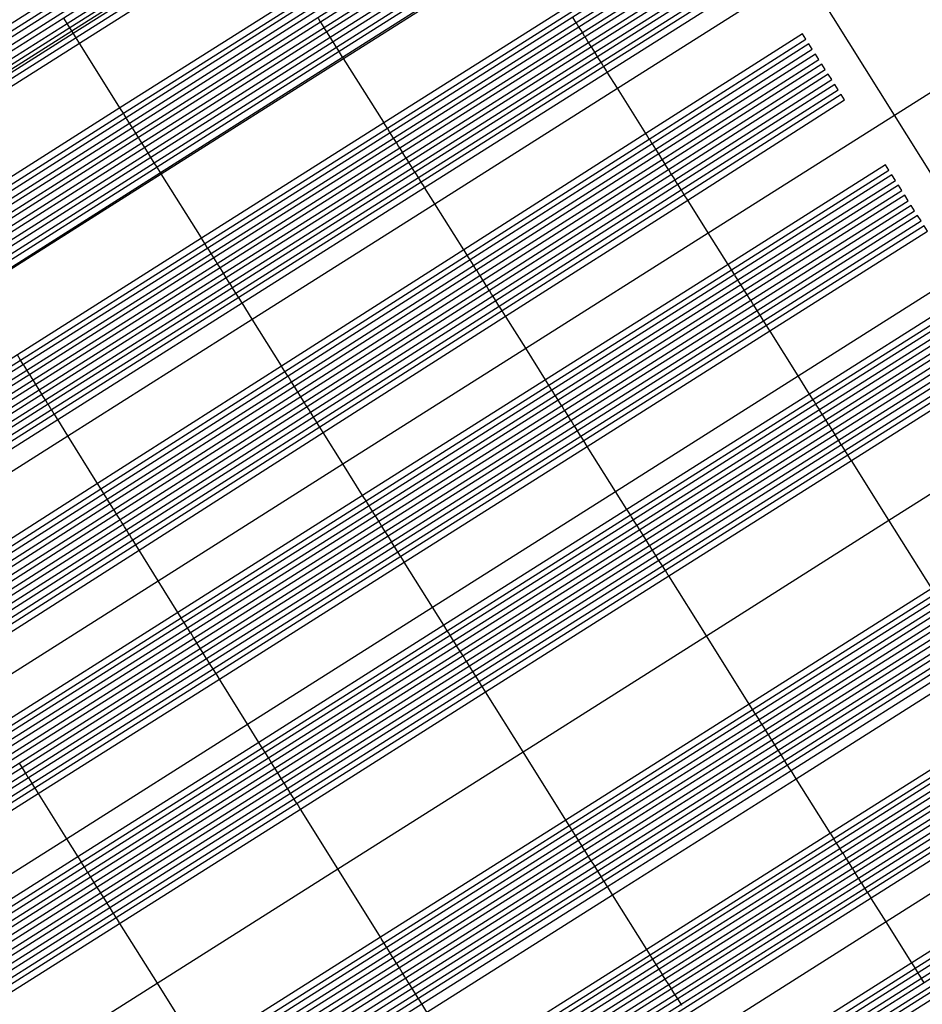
# Model space of a CAD drawing. Header units: metres. Extents: x 174791 to 179073, y 406431 to 409043.
# Tile 60 of 256: x 176023 to 176044, y 406914 to 406937. Entities that reach past the tile are written whole.
import ezdxf

# ---------------------------------------------------------------- set-up
doc = ezdxf.new("R2010")
doc.units = ezdxf.units.M
doc.layers.add('weginrichtingselement_markering_vliegtuigverharding', color=254, linetype='Continuous')
doc.layers.add('weginrichtingselement_voeg_vliegtuigverharding', color=254, linetype='Continuous')

msp = doc.modelspace()

# ---------------------------------------------------------------- linework, layer by layer
at = {"layer": 'weginrichtingselement_markering_vliegtuigverharding'}
for points in [[(176010.633, 406929.171, 0), (176010.714, 406929.045, 0), (176015.038, 406931.78, 0), (176019.339, 406934.5, 0), (176023.668, 406937.238, 0), (176027.958, 406939.951, 0), (176032.26, 406942.672, 0), (176035.961, 406945.013, 0), (176035.881, 406945.139, 0), (176032.181, 406942.799, 0), (176027.878, 406940.078, 0), (176023.588, 406937.365, 0), (176019.259, 406934.627, 0), (176014.958, 406931.907, 0), (176010.633, 406929.171, 0)], [(176010.78, 406928.939, 0), (176010.861, 406928.812, 0), (176015.184, 406931.546, 0), (176019.484, 406934.266, 0), (176023.814, 406937.005, 0), (176028.105, 406939.718, 0), (176032.407, 406942.439, 0), (176036.108, 406944.78, 0), (176036.028, 406944.907, 0), (176032.327, 406942.566, 0), (176028.025, 406939.845, 0), (176023.734, 406937.132, 0), (176019.405, 406934.393, 0), (176015.104, 406931.674, 0), (176010.78, 406928.939, 0)], [(176010.927, 406928.707, 0), (176011.008, 406928.58, 0), (176015.33, 406931.313, 0), (176019.63, 406934.033, 0), (176023.96, 406936.772, 0), (176028.251, 406939.486, 0), (176032.553, 406942.207, 0), (176036.255, 406944.548, 0), (176036.175, 406944.675, 0), (176032.473, 406942.334, 0), (176028.171, 406939.613, 0), (176023.881, 406936.898, 0), (176019.55, 406934.16, 0), (176015.25, 406931.44, 0), (176010.927, 406928.707, 0)], [(176011.074, 406928.474, 0), (176011.155, 406928.347, 0), (176015.476, 406931.08, 0), (176019.775, 406933.799, 0), (176024.106, 406936.538, 0), (176028.397, 406939.253, 0), (176032.699, 406941.974, 0), (176036.402, 406944.315, 0), (176036.364, 406944.375, 0), (176036.322, 406944.442, 0), (176032.62, 406942.101, 0), (176028.317, 406939.38, 0), (176024.026, 406936.666, 0), (176019.696, 406933.927, 0), (176015.396, 406931.207, 0), (176011.074, 406928.474, 0)], [(176011.222, 406928.242, 0), (176011.302, 406928.115, 0), (176015.622, 406930.847, 0), (176019.92, 406933.566, 0), (176024.252, 406936.305, 0), (176028.543, 406939.02, 0), (176032.846, 406941.741, 0), (176036.549, 406944.083, 0), (176036.469, 406944.21, 0), (176032.766, 406941.868, 0), (176028.464, 406939.147, 0), (176024.172, 406936.433, 0), (176019.841, 406933.693, 0), (176015.542, 406930.974, 0), (176011.222, 406928.242, 0)], [(176012.272, 406926.573, 0), (176012.352, 406926.446, 0), (176016.665, 406929.183, 0), (176020.955, 406931.905, 0), (176025.286, 406934.653, 0), (176029.576, 406937.376, 0), (176033.875, 406940.104, 0), (176037.576, 406942.452, 0), (176037.496, 406942.579, 0), (176033.795, 406940.23, 0), (176029.497, 406937.503, 0), (176025.206, 406934.78, 0), (176020.876, 406932.033, 0), (176016.585, 406929.31, 0), (176012.272, 406926.573, 0)], [(176012.42, 406926.341, 0), (176012.5, 406926.214, 0), (176016.81, 406928.95, 0), (176021.1, 406931.672, 0), (176025.432, 406934.42, 0), (176029.723, 406937.143, 0), (176034.021, 406939.871, 0), (176037.723, 406942.22, 0), (176037.643, 406942.347, 0), (176033.941, 406939.998, 0), (176029.643, 406937.27, 0), (176025.352, 406934.547, 0), (176021.021, 406931.799, 0), (176016.731, 406929.077, 0), (176012.42, 406926.341, 0)], [(176012.567, 406926.109, 0), (176012.647, 406925.982, 0), (176016.957, 406928.717, 0), (176021.246, 406931.438, 0), (176025.578, 406934.187, 0), (176029.869, 406936.91, 0), (176034.167, 406939.638, 0), (176037.871, 406941.988, 0), (176037.79, 406942.114, 0), (176034.087, 406939.765, 0), (176029.789, 406937.037, 0), (176025.498, 406934.314, 0), (176021.166, 406931.566, 0), (176016.877, 406928.844, 0), (176012.567, 406926.109, 0)], [(176012.714, 406925.876, 0), (176012.795, 406925.75, 0), (176017.102, 406928.484, 0), (176021.391, 406931.205, 0), (176025.723, 406933.954, 0), (176030.015, 406936.677, 0), (176034.314, 406939.404, 0), (176038.018, 406941.756, 0), (176037.938, 406941.882, 0), (176034.234, 406939.531, 0), (176029.935, 406936.804, 0), (176025.644, 406934.081, 0), (176021.312, 406931.332, 0), (176017.023, 406928.611, 0), (176012.714, 406925.876, 0)], [(176012.861, 406925.644, 0), (176012.942, 406925.518, 0), (176017.249, 406928.25, 0), (176021.537, 406930.972, 0), (176025.87, 406933.721, 0), (176030.161, 406936.445, 0), (176034.46, 406939.172, 0), (176038.165, 406941.523, 0), (176038.085, 406941.65, 0), (176034.38, 406939.299, 0), (176030.082, 406936.572, 0), (176025.79, 406933.848, 0), (176021.457, 406931.099, 0), (176017.169, 406928.377, 0), (176012.861, 406925.644, 0)], [(176013.009, 406925.412, 0), (176013.089, 406925.285, 0), (176017.394, 406928.017, 0), (176021.682, 406930.738, 0), (176026.015, 406933.488, 0), (176030.308, 406936.212, 0), (176034.606, 406938.939, 0), (176038.313, 406941.291, 0), (176038.232, 406941.418, 0), (176034.526, 406939.066, 0), (176030.228, 406936.339, 0), (176025.936, 406933.615, 0), (176021.603, 406930.865, 0), (176017.315, 406928.144, 0), (176013.009, 406925.412, 0)], [(176013.156, 406925.18, 0), (176013.237, 406925.053, 0), (176017.541, 406927.784, 0), (176021.828, 406930.505, 0), (176026.161, 406933.255, 0), (176030.454, 406935.979, 0), (176034.753, 406938.706, 0), (176038.46, 406941.059, 0), (176038.38, 406941.186, 0), (176034.673, 406938.834, 0), (176030.374, 406936.106, 0), (176026.082, 406933.382, 0), (176021.748, 406930.632, 0), (176017.461, 406927.911, 0), (176013.156, 406925.18, 0)], [(176014.139, 406923.493, 0), (176014.219, 406923.367, 0), (176018.58, 406926.124, 0), (176022.866, 406928.837, 0), (176027.208, 406931.582, 0), (176031.508, 406934.301, 0), (176035.81, 406937.022, 0), (176039.466, 406939.335, 0), (176039.386, 406939.461, 0), (176035.731, 406937.149, 0), (176031.428, 406934.428, 0), (176027.129, 406931.709, 0), (176022.788, 406928.964, 0), (176018.5, 406926.253, 0), (176014.139, 406923.493, 0)], [(176014.286, 406923.261, 0), (176014.366, 406923.134, 0), (176018.726, 406925.892, 0), (176023.012, 406928.603, 0), (176027.354, 406931.349, 0), (176031.655, 406934.069, 0), (176035.957, 406936.79, 0), (176039.613, 406939.102, 0), (176039.533, 406939.229, 0), (176035.877, 406936.917, 0), (176031.575, 406934.195, 0), (176027.275, 406931.476, 0), (176022.933, 406928.73, 0), (176018.646, 406926.019, 0), (176014.286, 406923.261, 0)], [(176014.433, 406923.028, 0), (176014.513, 406922.902, 0), (176018.872, 406925.659, 0), (176023.158, 406928.369, 0), (176027.5, 406931.116, 0), (176031.801, 406933.836, 0), (176036.103, 406936.557, 0), (176039.76, 406938.87, 0), (176039.68, 406938.997, 0), (176036.023, 406936.684, 0), (176031.721, 406933.963, 0), (176027.421, 406931.243, 0), (176023.079, 406928.497, 0), (176018.792, 406925.786, 0), (176014.433, 406923.028, 0)], [(176014.58, 406922.796, 0), (176014.66, 406922.669, 0), (176019.018, 406925.426, 0), (176023.303, 406928.136, 0), (176027.646, 406930.883, 0), (176031.947, 406933.603, 0), (176036.249, 406936.324, 0), (176039.907, 406938.637, 0), (176039.827, 406938.764, 0), (176036.17, 406936.451, 0), (176031.867, 406933.73, 0), (176027.567, 406931.01, 0), (176023.224, 406928.263, 0), (176018.938, 406925.553, 0), (176014.58, 406922.796, 0)], [(176014.727, 406922.564, 0), (176014.807, 406922.437, 0), (176019.164, 406925.192, 0), (176023.449, 406927.902, 0), (176027.792, 406930.65, 0), (176032.093, 406933.37, 0), (176036.396, 406936.091, 0), (176040.054, 406938.405, 0), (176039.974, 406938.532, 0), (176036.316, 406936.218, 0), (176032.014, 406933.497, 0), (176027.712, 406930.777, 0), (176023.369, 406928.03, 0), (176019.084, 406925.32, 0), (176014.727, 406922.564, 0)], [(176014.874, 406922.331, 0), (176014.954, 406922.204, 0), (176019.31, 406924.959, 0), (176023.594, 406927.669, 0), (176027.938, 406930.416, 0), (176032.24, 406933.137, 0), (176036.542, 406935.858, 0), (176040.201, 406938.173, 0), (176040.121, 406938.299, 0), (176036.462, 406935.985, 0), (176032.16, 406933.264, 0), (176027.858, 406930.543, 0), (176023.515, 406927.796, 0), (176019.23, 406925.087, 0), (176014.874, 406922.331, 0)], [(176015.021, 406922.099, 0), (176015.101, 406921.972, 0), (176019.456, 406924.726, 0), (176023.74, 406927.436, 0), (176028.084, 406930.183, 0), (176032.386, 406932.904, 0), (176036.688, 406935.625, 0), (176040.348, 406937.94, 0), (176040.268, 406938.067, 0), (176036.609, 406935.752, 0), (176032.306, 406933.031, 0), (176028.004, 406930.31, 0), (176023.66, 406927.563, 0), (176019.376, 406924.854, 0), (176015.021, 406922.099, 0)], [(176016.085, 406920.443, 0), (176016.166, 406920.317, 0), (176020.49, 406923.076, 0), (176024.758, 406925.801, 0), (176029.094, 406928.569, 0), (176033.389, 406931.308, 0), (176037.68, 406934.047, 0), (176041.369, 406936.401, 0), (176041.288, 406936.528, 0), (176037.6, 406934.174, 0), (176033.309, 406931.435, 0), (176029.015, 406928.695, 0), (176024.679, 406925.928, 0), (176020.41, 406923.204, 0), (176016.085, 406920.443, 0)], [(176016.237, 406920.205, 0), (176016.318, 406920.078, 0), (176020.64, 406922.836, 0), (176024.908, 406925.56, 0), (176029.245, 406928.328, 0), (176033.539, 406931.069, 0), (176037.831, 406933.807, 0), (176041.521, 406936.162, 0), (176041.44, 406936.289, 0), (176037.751, 406933.934, 0), (176033.46, 406931.196, 0), (176029.166, 406928.455, 0), (176024.829, 406925.687, 0), (176020.56, 406922.964, 0), (176016.237, 406920.205, 0)], [(176016.39, 406919.966, 0), (176016.47, 406919.839, 0), (176020.79, 406922.596, 0), (176025.058, 406925.32, 0), (176029.396, 406928.088, 0), (176033.69, 406930.829, 0), (176037.981, 406933.567, 0), (176041.673, 406935.923, 0), (176041.593, 406936.05, 0), (176037.902, 406933.694, 0), (176033.61, 406930.956, 0), (176029.316, 406928.215, 0), (176024.979, 406925.447, 0), (176020.711, 406922.723, 0), (176016.39, 406919.966, 0)], [(176016.542, 406919.727, 0), (176016.623, 406919.601, 0), (176020.941, 406922.356, 0), (176025.208, 406925.079, 0), (176029.546, 406927.848, 0), (176033.841, 406930.589, 0), (176038.132, 406933.327, 0), (176041.826, 406935.685, 0), (176041.745, 406935.811, 0), (176038.052, 406933.455, 0), (176033.761, 406930.716, 0), (176029.466, 406927.975, 0), (176025.128, 406925.207, 0), (176020.861, 406922.483, 0), (176016.542, 406919.727, 0)], [(176016.694, 406919.488, 0), (176016.775, 406919.362, 0), (176021.091, 406922.116, 0), (176025.358, 406924.839, 0), (176029.696, 406927.608, 0), (176033.992, 406930.349, 0), (176038.283, 406933.087, 0), (176041.978, 406935.446, 0), (176041.898, 406935.572, 0), (176038.203, 406933.214, 0), (176033.912, 406930.476, 0), (176029.617, 406927.735, 0), (176025.278, 406924.966, 0), (176021.012, 406922.243, 0), (176016.694, 406919.488, 0)], [(176016.847, 406919.249, 0), (176016.928, 406919.123, 0), (176021.242, 406921.876, 0), (176025.507, 406924.598, 0), (176029.847, 406927.367, 0), (176034.142, 406930.109, 0), (176038.434, 406932.847, 0), (176042.131, 406935.207, 0), (176042.05, 406935.333, 0), (176038.354, 406932.975, 0), (176034.062, 406930.236, 0), (176029.767, 406927.495, 0), (176025.428, 406924.726, 0), (176021.162, 406922.003, 0), (176016.847, 406919.249, 0)], [(176016.999, 406919.01, 0), (176017.08, 406918.884, 0), (176021.392, 406921.636, 0), (176025.657, 406924.358, 0), (176029.997, 406927.128, 0), (176034.293, 406929.869, 0), (176038.584, 406932.608, 0), (176042.283, 406934.968, 0), (176042.202, 406935.094, 0), (176038.504, 406932.735, 0), (176034.213, 406929.996, 0), (176029.917, 406927.254, 0), (176025.578, 406924.485, 0), (176021.312, 406921.763, 0), (176016.999, 406919.01, 0)], [(176017.978, 406917.457, 0), (176018.058, 406917.33, 0), (176022.378, 406920.062, 0), (176026.65, 406922.764, 0), (176031.004, 406925.518, 0), (176035.314, 406928.244, 0), (176039.616, 406930.965, 0), (176043.326, 406933.312, 0), (176043.246, 406933.439, 0), (176039.537, 406931.092, 0), (176035.234, 406928.371, 0), (176030.925, 406925.646, 0), (176026.571, 406922.892, 0), (176022.298, 406920.19, 0), (176017.978, 406917.457, 0)], [(176018.129, 406917.218, 0), (176018.209, 406917.091, 0), (176022.528, 406919.822, 0), (176026.8, 406922.524, 0), (176031.155, 406925.278, 0), (176035.465, 406928.004, 0), (176039.767, 406930.725, 0), (176043.478, 406933.072, 0), (176043.398, 406933.199, 0), (176039.687, 406930.852, 0), (176035.385, 406928.131, 0), (176031.075, 406925.405, 0), (176026.72, 406922.651, 0), (176022.448, 406919.949, 0), (176018.129, 406917.218, 0)], [(176018.281, 406916.978, 0), (176018.361, 406916.851, 0), (176022.679, 406919.582, 0), (176026.949, 406922.283, 0), (176031.305, 406925.038, 0), (176035.615, 406927.764, 0), (176039.918, 406930.485, 0), (176043.629, 406932.833, 0), (176043.549, 406932.96, 0), (176039.838, 406930.612, 0), (176035.536, 406927.891, 0), (176031.225, 406925.165, 0), (176026.87, 406922.411, 0), (176022.599, 406919.709, 0), (176018.281, 406916.978, 0)], [(176018.432, 406916.739, 0), (176018.512, 406916.612, 0), (176022.83, 406919.341, 0), (176027.099, 406922.043, 0), (176031.455, 406924.798, 0), (176035.766, 406927.524, 0), (176040.069, 406930.246, 0), (176043.781, 406932.593, 0), (176043.701, 406932.72, 0), (176039.989, 406930.373, 0), (176035.686, 406927.651, 0), (176031.376, 406924.925, 0), (176027.02, 406922.17, 0), (176022.75, 406919.468, 0), (176018.432, 406916.739, 0)], [(176018.584, 406916.499, 0), (176018.664, 406916.373, 0), (176022.979, 406919.102, 0), (176027.249, 406921.803, 0), (176031.606, 406924.558, 0), (176035.917, 406927.284, 0), (176040.219, 406930.006, 0), (176043.932, 406932.354, 0), (176043.852, 406932.481, 0), (176040.139, 406930.133, 0), (176035.837, 406927.411, 0), (176031.526, 406924.685, 0), (176027.17, 406921.93, 0), (176022.9, 406919.229, 0), (176018.584, 406916.499, 0)], [(176018.735, 406916.26, 0), (176018.815, 406916.133, 0), (176023.13, 406918.862, 0), (176027.399, 406921.562, 0), (176031.756, 406924.318, 0), (176036.068, 406927.045, 0), (176040.37, 406929.766, 0), (176044.084, 406932.115, 0), (176044.003, 406932.241, 0), (176040.29, 406929.893, 0), (176035.988, 406927.172, 0), (176031.676, 406924.445, 0), (176027.32, 406921.689, 0), (176023.05, 406918.989, 0), (176018.735, 406916.26, 0)], [(176018.887, 406916.02, 0), (176018.967, 406915.894, 0), (176023.28, 406918.622, 0), (176027.549, 406921.321, 0), (176031.906, 406924.077, 0), (176036.219, 406926.804, 0), (176040.521, 406929.526, 0), (176044.235, 406931.875, 0), (176044.155, 406932.002, 0), (176040.441, 406929.653, 0), (176036.139, 406926.932, 0), (176031.827, 406924.205, 0), (176027.47, 406921.449, 0), (176023.201, 406918.749, 0), (176018.887, 406916.02, 0)], [(176019.89, 406914.397, 0), (176019.97, 406914.27, 0), (176024.293, 406917.004, 0), (176028.558, 406919.702, 0), (176032.919, 406922.46, 0), (176037.234, 406925.189, 0), (176041.536, 406927.91, 0), (176045.238, 406930.251, 0), (176045.158, 406930.378, 0), (176041.456, 406928.037, 0), (176037.154, 406925.316, 0), (176032.839, 406922.587, 0), (176028.479, 406919.829, 0), (176024.214, 406917.131, 0), (176019.89, 406914.397, 0)], [(176020.041, 406914.157, 0), (176020.121, 406914.03, 0), (176024.444, 406916.764, 0), (176028.708, 406919.461, 0), (176033.069, 406922.22, 0), (176037.385, 406924.949, 0), (176041.687, 406927.67, 0), (176045.39, 406930.012, 0), (176045.309, 406930.139, 0), (176041.607, 406927.797, 0), (176037.305, 406925.076, 0), (176032.99, 406922.347, 0), (176028.628, 406919.588, 0), (176024.364, 406916.891, 0), (176020.041, 406914.157, 0)], [(176020.193, 406913.918, 0), (176020.273, 406913.791, 0), (176024.594, 406916.524, 0), (176028.858, 406919.221, 0), (176033.22, 406921.979, 0), (176037.535, 406924.709, 0), (176041.838, 406927.43, 0), (176045.541, 406929.772, 0), (176045.461, 406929.899, 0), (176041.758, 406927.557, 0), (176037.455, 406924.836, 0), (176033.14, 406922.107, 0), (176028.778, 406919.348, 0), (176024.515, 406916.651, 0), (176020.193, 406913.918, 0)], [(176020.344, 406913.678, 0), (176020.424, 406913.551, 0), (176024.745, 406916.284, 0), (176029.008, 406918.98, 0), (176033.37, 406921.739, 0), (176037.686, 406924.469, 0), (176041.988, 406927.19, 0), (176045.692, 406929.533, 0), (176045.612, 406929.66, 0), (176041.909, 406927.317, 0), (176037.606, 406924.596, 0), (176033.29, 406921.866, 0), (176028.929, 406919.107, 0), (176024.665, 406916.411, 0), (176020.344, 406913.678, 0)], [(176020.496, 406913.439, 0), (176020.576, 406913.312, 0), (176024.895, 406916.044, 0), (176029.157, 406918.74, 0), (176033.521, 406921.498, 0), (176037.837, 406924.23, 0), (176042.139, 406926.95, 0), (176045.844, 406929.293, 0), (176045.764, 406929.42, 0), (176042.059, 406927.077, 0), (176037.757, 406924.357, 0), (176033.441, 406921.625, 0), (176029.078, 406918.867, 0), (176024.815, 406916.171, 0), (176020.496, 406913.439, 0)], [(176020.647, 406913.199, 0), (176020.727, 406913.073, 0), (176025.045, 406915.804, 0), (176029.307, 406918.499, 0), (176033.671, 406921.259, 0), (176037.988, 406923.989, 0), (176042.29, 406926.71, 0), (176045.995, 406929.054, 0), (176045.915, 406929.181, 0), (176042.21, 406926.837, 0), (176037.908, 406924.116, 0), (176033.591, 406921.386, 0), (176029.228, 406918.626, 0), (176024.966, 406915.931, 0), (176020.647, 406913.199, 0)], [(176020.799, 406912.96, 0), (176020.879, 406912.833, 0), (176025.196, 406915.563, 0), (176029.457, 406918.258, 0), (176033.821, 406921.019, 0), (176038.138, 406923.749, 0), (176042.441, 406926.471, 0), (176046.147, 406928.815, 0), (176046.067, 406928.941, 0), (176042.361, 406926.598, 0), (176038.058, 406923.876, 0), (176033.741, 406921.146, 0), (176029.378, 406918.386, 0), (176025.116, 406915.691, 0), (176020.799, 406912.96, 0)], [(176022.759, 406909.805, 0), (176022.839, 406909.678, 0), (176027.167, 406912.416, 0), (176031.421, 406915.106, 0), (176035.791, 406917.87, 0), (176040.114, 406920.604, 0), (176044.417, 406923.326, 0), (176048.107, 406925.66, 0), (176048.027, 406925.787, 0), (176044.337, 406923.453, 0), (176040.034, 406920.731, 0), (176035.712, 406917.998, 0), (176031.342, 406915.234, 0), (176027.088, 406912.543, 0), (176022.759, 406909.805, 0)], [(176022.91, 406909.566, 0), (176022.99, 406909.439, 0), (176027.318, 406912.176, 0), (176031.571, 406914.866, 0), (176035.942, 406917.63, 0), (176040.265, 406920.364, 0), (176044.568, 406923.086, 0), (176048.259, 406925.42, 0), (176048.179, 406925.547, 0), (176044.488, 406923.213, 0), (176040.185, 406920.491, 0), (176035.862, 406917.757, 0), (176031.492, 406914.993, 0), (176027.238, 406912.303, 0), (176022.91, 406909.566, 0)], [(176023.062, 406909.326, 0), (176023.142, 406909.199, 0), (176027.468, 406911.936, 0), (176031.721, 406914.625, 0), (176036.092, 406917.39, 0), (176040.416, 406920.125, 0), (176044.718, 406922.846, 0), (176048.41, 406925.181, 0), (176048.33, 406925.308, 0), (176044.638, 406922.973, 0), (176040.336, 406920.252, 0), (176036.013, 406917.517, 0), (176031.641, 406914.753, 0), (176027.389, 406912.063, 0), (176023.062, 406909.326, 0)], [(176023.213, 406909.087, 0), (176023.293, 406908.96, 0), (176027.619, 406911.696, 0), (176031.87, 406914.385, 0), (176036.242, 406917.15, 0), (176040.566, 406919.885, 0), (176044.869, 406922.606, 0), (176048.562, 406924.941, 0), (176048.481, 406925.068, 0), (176044.789, 406922.733, 0), (176040.487, 406920.012, 0), (176036.163, 406917.277, 0), (176031.791, 406914.512, 0), (176027.539, 406911.823, 0), (176023.213, 406909.087, 0)], [(176023.365, 406908.847, 0), (176023.445, 406908.721, 0), (176027.769, 406911.456, 0), (176032.02, 406914.144, 0), (176036.393, 406916.91, 0), (176040.717, 406919.645, 0), (176045.02, 406922.366, 0), (176048.713, 406924.702, 0), (176048.633, 406924.829, 0), (176044.94, 406922.493, 0), (176040.637, 406919.772, 0), (176036.313, 406917.037, 0), (176031.941, 406914.272, 0), (176027.69, 406911.583, 0), (176023.365, 406908.847, 0)], [(176023.516, 406908.608, 0), (176023.596, 406908.481, 0), (176027.92, 406911.216, 0), (176032.17, 406913.904, 0), (176036.543, 406916.67, 0), (176040.868, 406919.405, 0), (176045.17, 406922.126, 0), (176048.865, 406924.462, 0), (176048.784, 406924.589, 0), (176045.091, 406922.253, 0), (176040.788, 406919.532, 0), (176036.464, 406916.797, 0), (176032.091, 406914.031, 0), (176027.84, 406911.343, 0), (176023.516, 406908.608, 0)], [(176023.668, 406908.368, 0), (176023.748, 406908.242, 0), (176028.07, 406910.975, 0), (176032.32, 406913.663, 0), (176036.694, 406916.429, 0), (176041.019, 406919.165, 0), (176045.321, 406921.886, 0), (176049.016, 406924.223, 0), (176048.936, 406924.35, 0), (176045.241, 406922.013, 0), (176040.939, 406919.292, 0), (176036.614, 406916.556, 0), (176032.241, 406913.791, 0), (176027.99, 406911.102, 0), (176023.668, 406908.368, 0)], [(176024.683, 406906.767, 0), (176024.763, 406906.64, 0), (176029.076, 406909.369, 0), (176033.323, 406912.054, 0), (176037.699, 406914.823, 0), (176042.027, 406917.56, 0), (176046.33, 406920.281, 0), (176050.01, 406922.608, 0), (176049.93, 406922.735, 0), (176046.25, 406920.408, 0), (176041.947, 406917.687, 0), (176037.62, 406914.95, 0), (176033.243, 406912.181, 0), (176028.997, 406909.496, 0), (176024.683, 406906.767, 0)], [(176024.83, 406906.535, 0), (176024.91, 406906.408, 0), (176029.222, 406909.136, 0), (176033.468, 406911.821, 0), (176037.845, 406914.59, 0), (176042.173, 406917.327, 0), (176046.476, 406920.048, 0), (176050.157, 406922.376, 0), (176050.077, 406922.503, 0), (176046.396, 406920.175, 0), (176042.094, 406917.454, 0), (176037.765, 406914.718, 0), (176033.389, 406911.948, 0), (176029.143, 406909.263, 0), (176024.83, 406906.535, 0)], [(176024.977, 406906.302, 0), (176025.057, 406906.176, 0), (176029.368, 406908.903, 0), (176033.613, 406911.587, 0), (176037.991, 406914.356, 0), (176042.32, 406917.094, 0), (176046.623, 406919.815, 0), (176050.304, 406922.144, 0), (176050.224, 406922.27, 0), (176046.543, 406919.942, 0), (176042.24, 406917.221, 0), (176037.912, 406914.483, 0), (176033.534, 406911.715, 0), (176029.289, 406909.03, 0), (176024.977, 406906.302, 0)], [(176025.124, 406906.07, 0), (176025.204, 406905.943, 0), (176029.514, 406908.67, 0), (176033.759, 406911.354, 0), (176038.137, 406914.124, 0), (176042.466, 406916.861, 0), (176046.769, 406919.582, 0), (176050.451, 406921.911, 0), (176050.371, 406922.038, 0), (176046.689, 406919.71, 0), (176042.386, 406916.988, 0), (176038.057, 406914.251, 0), (176033.679, 406911.481, 0), (176029.435, 406908.797, 0), (176025.124, 406906.07, 0)], [(176025.271, 406905.837, 0), (176025.351, 406905.711, 0), (176029.66, 406908.437, 0), (176033.904, 406911.12, 0), (176038.283, 406913.89, 0), (176042.613, 406916.628, 0), (176046.915, 406919.35, 0), (176050.598, 406921.679, 0), (176050.518, 406921.806, 0), (176046.835, 406919.477, 0), (176042.533, 406916.755, 0), (176038.203, 406914.017, 0), (176033.825, 406911.248, 0), (176029.581, 406908.564, 0), (176025.271, 406905.837, 0)], [(176025.418, 406905.605, 0), (176025.498, 406905.478, 0), (176029.806, 406908.203, 0), (176034.049, 406910.887, 0), (176038.429, 406913.657, 0), (176042.759, 406916.395, 0), (176047.062, 406919.117, 0), (176050.745, 406921.446, 0), (176050.665, 406921.573, 0), (176046.982, 406919.244, 0), (176042.679, 406916.522, 0), (176038.35, 406913.784, 0), (176033.97, 406911.014, 0), (176029.727, 406908.331, 0), (176025.418, 406905.605, 0)], [(176025.565, 406905.373, 0), (176025.645, 406905.246, 0), (176029.952, 406907.97, 0), (176034.195, 406910.654, 0), (176038.575, 406913.424, 0), (176042.905, 406916.162, 0), (176047.208, 406918.884, 0), (176050.892, 406921.214, 0), (176050.812, 406921.341, 0), (176047.128, 406919.011, 0), (176042.825, 406916.29, 0), (176038.495, 406913.551, 0), (176034.116, 406910.781, 0), (176029.873, 406908.098, 0), (176025.565, 406905.373, 0)], [(176026.611, 406903.717, 0), (176026.691, 406903.59, 0), (176030.992, 406906.311, 0), (176035.231, 406908.991, 0), (176039.614, 406911.764, 0), (176043.947, 406914.504, 0), (176048.25, 406917.226, 0), (176051.938, 406919.558, 0), (176051.858, 406919.685, 0), (176048.17, 406917.353, 0), (176043.867, 406914.631, 0), (176039.535, 406911.89, 0), (176035.151, 406909.119, 0), (176030.912, 406906.438, 0), (176026.611, 406903.717, 0)], [(176026.758, 406903.485, 0), (176026.838, 406903.358, 0), (176031.138, 406906.078, 0), (176035.376, 406908.758, 0), (176039.76, 406911.531, 0), (176044.093, 406914.271, 0), (176048.396, 406916.993, 0), (176052.085, 406919.326, 0), (176052.005, 406919.453, 0), (176048.316, 406917.12, 0), (176044.013, 406914.398, 0), (176039.68, 406911.658, 0), (176035.297, 406908.885, 0), (176031.058, 406906.205, 0), (176026.758, 406903.485, 0)], [(176026.905, 406903.252, 0), (176026.985, 406903.126, 0), (176031.284, 406905.845, 0), (176035.521, 406908.525, 0), (176039.906, 406911.298, 0), (176044.24, 406914.038, 0), (176048.542, 406916.76, 0), (176052.232, 406919.094, 0), (176052.152, 406919.22, 0), (176048.463, 406916.887, 0), (176044.16, 406914.165, 0), (176039.826, 406911.425, 0), (176035.442, 406908.652, 0), (176031.204, 406905.972, 0), (176026.905, 406903.252, 0)], [(176027.052, 406903.02, 0), (176027.132, 406902.893, 0), (176031.43, 406905.612, 0), (176035.667, 406908.291, 0), (176040.052, 406911.065, 0), (176044.386, 406913.806, 0), (176048.689, 406916.527, 0), (176052.379, 406918.861, 0), (176052.299, 406918.988, 0), (176048.609, 406916.654, 0), (176044.306, 406913.933, 0), (176039.972, 406911.192, 0), (176035.587, 406908.418, 0), (176031.35, 406905.739, 0), (176027.052, 406903.02, 0)]]:
    msp.add_polyline3d(points, dxfattribs=at)
at = {"layer": 'weginrichtingselement_voeg_vliegtuigverharding'}
for points in [[(176011.147, 406928.421, 0), (176015.44, 406931.137, 0), (176019.739, 406933.857, 0), (176024.069, 406936.596, 0), (176028.36, 406939.311, 0), (176032.662, 406942.033, 0), (176036.364, 406944.375, 0), (176036.379, 406944.384, 0), (176037.071, 406944.822, 0), (176041.517, 406947.635, 0), (176045.792, 406950.339, 0), (176050.152, 406953.098, 0), (176054.562, 406955.888, 0), (176058.891, 406958.626, 0), (176063.175, 406961.337, 0), (176067.461, 406964.048, 0), (176071.783, 406966.782, 0), (176075.453, 406969.105, 0), (176079.148, 406971.442, 0), (176082.869, 406973.796, 0), (176086.541, 406976.119, 0), (176090.681, 406978.739, 0)], [(176013.256, 406925.055, 0), (176015.329, 406926.366, 0), (176017.549, 406927.77, 0), (176021.84, 406930.484, 0), (176026.178, 406933.228, 0), (176030.475, 406935.946, 0), (176034.777, 406938.667, 0), (176039.18, 406941.451, 0), (176043.62, 406944.259, 0), (176047.902, 406946.968, 0), (176052.262, 406949.725, 0), (176056.667, 406952.511, 0), (176061, 406955.252, 0), (176065.285, 406957.962, 0), (176069.575, 406960.675, 0), (176073.907, 406963.415, 0), (176077.578, 406965.736, 0), (176081.273, 406968.074, 0), (176084.99, 406970.424, 0), (176088.647, 406972.737, 0)], [(176015.35, 406921.593, 0), (176019.696, 406924.343, 0), (176023.979, 406927.051, 0), (176028.324, 406929.8, 0), (176032.626, 406932.522, 0), (176036.929, 406935.243, 0), (176041.324, 406938.024, 0), (176045.758, 406940.828, 0), (176050.046, 406943.54, 0), (176054.406, 406946.299, 0), (176058.806, 406949.082, 0), (176063.142, 406951.825, 0), (176067.427, 406954.535, 0), (176071.721, 406957.252, 0), (176076.062, 406959.997, 0), (176079.733, 406962.319, 0), (176083.428, 406964.657, 0), (176087.14, 406967.005, 0)], [(176017.539, 406918.218, 0), (176021.832, 406920.933, 0), (176026.106, 406923.637, 0), (176030.459, 406926.39, 0), (176034.767, 406929.115, 0), (176039.069, 406931.836, 0), (176043.459, 406934.612, 0), (176047.886, 406937.412, 0), (176052.18, 406940.128, 0), (176056.541, 406942.886, 0), (176060.937, 406945.666, 0), (176065.276, 406948.411, 0), (176069.561, 406951.121, 0), (176073.86, 406953.84, 0), (176078.21, 406956.591, 0), (176081.881, 406958.913, 0), (176085.576, 406961.251, 0), (176089.285, 406963.596, 0)], [(176019.652, 406914.844, 0), (176023.946, 406917.559, 0), (176028.212, 406920.257, 0), (176032.571, 406923.015, 0), (176036.885, 406925.743, 0), (176041.188, 406928.464, 0), (176045.571, 406931.236, 0), (176049.992, 406934.032, 0), (176054.293, 406936.752, 0), (176058.653, 406939.51, 0), (176063.044, 406942.286, 0), (176067.387, 406945.033, 0), (176071.672, 406947.743, 0), (176075.976, 406950.465, 0), (176080.335, 406953.222, 0), (176084.006, 406955.543, 0), (176087.702, 406957.881, 0)], [(176021.786, 406911.437, 0), (176026.08, 406914.153, 0), (176030.337, 406916.846, 0), (176034.704, 406919.607, 0), (176039.024, 406922.339, 0), (176043.326, 406925.061, 0), (176047.703, 406927.828, 0), (176052.117, 406930.621, 0), (176056.424, 406933.345, 0), (176057.093, 406933.767, 0), (176058.358, 406934.568, 0), (176060.785, 406936.102, 0), (176065.171, 406938.876, 0), (176069.518, 406941.626, 0), (176073.802, 406944.336, 0), (176078.11, 406947.06, 0), (176082.479, 406949.823, 0), (176086.149, 406952.145, 0), (176087.252, 406952.842, 0)], [(176023.897, 406908.067, 0), (176028.191, 406910.783, 0), (176032.44, 406913.471, 0), (176036.814, 406916.237, 0), (176041.139, 406918.973, 0), (176045.442, 406921.694, 0), (176049.811, 406924.458, 0), (176054.22, 406927.246, 0), (176058.533, 406929.974, 0), (176062.893, 406932.732, 0), (176067.275, 406935.503, 0), (176071.625, 406938.255, 0), (176071.768, 406938.346, 0), (176075.804, 406940.898, 0), (176075.91, 406940.965, 0), (176080.222, 406943.692, 0), (176084.599, 406946.461, 0), (176088.269, 406948.783, 0)], [(176059.963, 406908.231, 0), (176058.298, 406910.892, 0), (176056.199, 406914.247, 0), (176054.068, 406917.654, 0), (176051.922, 406921.084, 0), (176049.811, 406924.458, 0), (176047.703, 406927.828, 0), (176045.571, 406931.236, 0), (176043.459, 406934.612, 0), (176041.324, 406938.024, 0), (176039.18, 406941.451, 0), (176037.071, 406944.822, 0), (176035.542, 406947.266, 0)], [(176086.708, 406943.117, 0), (176082.35, 406940.363, 0), (176082.32, 406940.344, 0), (176078.006, 406937.611, 0), (176073.724, 406934.898, 0), (176069.372, 406932.14, 0), (176064.997, 406929.369, 0), (176060.639, 406926.607, 0), (176056.322, 406923.872, 0), (176051.922, 406921.084, 0), (176047.561, 406918.321, 0), (176043.26, 406915.597, 0), (176038.932, 406912.854, 0), (176034.553, 406910.079, 0), (176030.314, 406907.394, 0), (176026.023, 406904.675, 0)], [(176038.445, 406913.631, 0), (176038.429, 406913.657, 0), (176038.365, 406913.759, 0), (176038.35, 406913.784, 0), (176038.29, 406913.879, 0), (176038.283, 406913.89, 0), (176038.21, 406914.006, 0), (176038.203, 406914.017, 0), (176038.137, 406914.124, 0), (176038.057, 406914.251, 0), (176037.993, 406914.353, 0), (176037.991, 406914.356, 0), (176037.914, 406914.48, 0), (176037.912, 406914.483, 0), (176037.845, 406914.59, 0), (176037.765, 406914.718, 0), (176037.719, 406914.791, 0), (176037.699, 406914.823, 0), (176037.62, 406914.95, 0), (176036.814, 406916.237, 0), (176036.694, 406916.429, 0), (176036.674, 406916.46, 0), (176036.614, 406916.556, 0), (176036.602, 406916.576, 0), (176036.543, 406916.67, 0), (176036.519, 406916.708, 0), (176036.464, 406916.797, 0), (176036.44, 406916.835, 0), (176036.393, 406916.91, 0), (176036.37, 406916.947, 0), (176036.313, 406917.037, 0), (176036.29, 406917.074, 0), (176036.242, 406917.15, 0), (176036.225, 406917.177, 0), (176036.163, 406917.277, 0), (176036.146, 406917.305, 0), (176036.092, 406917.39, 0), (176036.089, 406917.395, 0), (176036.013, 406917.517, 0), (176036.009, 406917.523, 0), (176035.95, 406917.617, 0), (176035.942, 406917.63, 0), (176035.87, 406917.744, 0), (176035.862, 406917.757, 0), (176035.807, 406917.845, 0), (176035.791, 406917.87, 0), (176035.728, 406917.972, 0), (176035.712, 406917.998, 0), (176034.704, 406919.607, 0), (176033.821, 406921.019, 0), (176033.811, 406921.035, 0), (176033.741, 406921.146, 0), (176033.727, 406921.169, 0), (176033.671, 406921.259, 0), (176033.653, 406921.287, 0), (176033.591, 406921.386, 0), (176033.573, 406921.414, 0), (176033.521, 406921.498, 0), (176033.441, 406921.625, 0), (176033.37, 406921.739, 0), (176033.367, 406921.745, 0), (176033.29, 406921.866, 0), (176033.287, 406921.872, 0), (176033.22, 406921.979, 0), (176033.218, 406921.982, 0), (176033.14, 406922.107, 0), (176033.138, 406922.109, 0), (176033.074, 406922.211, 0), (176033.069, 406922.22, 0), (176032.995, 406922.339, 0), (176032.99, 406922.347, 0), (176032.947, 406922.414, 0), (176032.919, 406922.46, 0), (176032.863, 406922.549, 0), (176032.839, 406922.587, 0), (176032.571, 406923.015, 0), (176031.906, 406924.077, 0), (176031.903, 406924.082, 0), (176031.827, 406924.205, 0), (176031.805, 406924.239, 0), (176031.756, 406924.318, 0), (176031.75, 406924.327, 0), (176031.676, 406924.445, 0), (176031.67, 406924.454, 0), (176031.606, 406924.558, 0), (176031.595, 406924.575, 0), (176031.526, 406924.685, 0), (176031.515, 406924.702, 0), (176031.455, 406924.798, 0), (176031.449, 406924.807, 0), (176031.376, 406924.925, 0), (176031.37, 406924.934, 0), (176031.305, 406925.038, 0), (176031.225, 406925.165, 0), (176031.176, 406925.244, 0), (176031.155, 406925.278, 0), (176031.096, 406925.372, 0), (176031.075, 406925.405, 0), (176031.022, 406925.49, 0), (176031.004, 406925.518, 0), (176030.938, 406925.624, 0), (176030.925, 406925.646, 0), (176030.459, 406926.39, 0), (176029.997, 406927.128, 0), (176029.917, 406927.254, 0), (176029.9, 406927.281, 0), (176029.847, 406927.367, 0), (176029.83, 406927.394, 0), (176029.767, 406927.495, 0), (176029.751, 406927.521, 0), (176029.696, 406927.608, 0), (176029.662, 406927.662, 0), (176029.617, 406927.735, 0), (176029.582, 406927.79, 0), (176029.546, 406927.848, 0), (176029.534, 406927.868, 0), (176029.466, 406927.975, 0), (176029.454, 406927.995, 0), (176029.396, 406928.088, 0), (176029.392, 406928.094, 0), (176029.316, 406928.215, 0), (176029.312, 406928.221, 0), (176029.245, 406928.328, 0), (176029.234, 406928.347, 0), (176029.166, 406928.455, 0), (176029.154, 406928.474, 0), (176029.094, 406928.569, 0), (176029.015, 406928.695, 0), (176029.011, 406928.703, 0), (176028.324, 406929.8, 0), (176028.084, 406930.183, 0), (176028.076, 406930.196, 0), (176028.004, 406930.31, 0), (176027.998, 406930.32, 0), (176027.938, 406930.416, 0), (176027.922, 406930.441, 0), (176027.858, 406930.543, 0), (176027.843, 406930.569, 0), (176027.792, 406930.65, 0), (176027.781, 406930.667, 0), (176027.712, 406930.777, 0), (176027.701, 406930.795, 0), (176027.646, 406930.883, 0), (176027.636, 406930.898, 0), (176027.567, 406931.01, 0), (176027.557, 406931.026, 0), (176027.5, 406931.116, 0), (176027.475, 406931.157, 0), (176027.421, 406931.243, 0), (176027.395, 406931.284, 0), (176027.354, 406931.349, 0), (176027.345, 406931.364, 0), (176027.275, 406931.476, 0), (176027.265, 406931.491, 0), (176027.208, 406931.582, 0), (176027.205, 406931.588, 0), (176027.129, 406931.709, 0), (176027.124, 406931.718, 0), (176026.178, 406933.228, 0), (176026.17, 406933.241, 0), (176026.161, 406933.255, 0), (176026.093, 406933.365, 0), (176026.082, 406933.382, 0), (176026.015, 406933.488, 0), (176026.007, 406933.502, 0), (176025.936, 406933.615, 0), (176025.927, 406933.629, 0), (176025.879, 406933.706, 0), (176025.87, 406933.721, 0), (176025.8, 406933.832, 0), (176025.79, 406933.848, 0), (176025.732, 406933.94, 0), (176025.723, 406933.954, 0), (176025.652, 406934.068, 0), (176025.644, 406934.081, 0), (176025.589, 406934.169, 0), (176025.578, 406934.187, 0), (176025.51, 406934.296, 0), (176025.498, 406934.314, 0), (176025.441, 406934.406, 0), (176025.432, 406934.42, 0), (176025.361, 406934.533, 0), (176025.352, 406934.547, 0), (176025.305, 406934.623, 0), (176025.286, 406934.653, 0), (176025.222, 406934.755, 0), (176025.206, 406934.78, 0), (176024.274, 406936.27, 0), (176024.252, 406936.305, 0), (176024.182, 406936.417, 0), (176024.172, 406936.433, 0), (176024.121, 406936.515, 0), (176024.106, 406936.538, 0), (176024.069, 406936.596, 0), (176024.041, 406936.642, 0), (176024.026, 406936.666, 0), (176023.961, 406936.769, 0), (176023.96, 406936.772, 0), (176023.881, 406936.898, 0)], [(176044.337, 406923.453, 0), (176043.326, 406925.061, 0), (176042.441, 406926.471, 0), (176042.43, 406926.488, 0), (176042.361, 406926.598, 0), (176042.343, 406926.626, 0), (176042.29, 406926.71, 0), (176042.276, 406926.732, 0), (176042.21, 406926.837, 0), (176042.196, 406926.859, 0), (176042.139, 406926.95, 0), (176042.137, 406926.954, 0), (176042.059, 406927.077, 0), (176042.057, 406927.081, 0), (176041.988, 406927.19, 0), (176041.977, 406927.209, 0), (176041.909, 406927.317, 0), (176041.897, 406927.336, 0), (176041.838, 406927.43, 0), (176041.833, 406927.437, 0), (176041.758, 406927.557, 0), (176041.753, 406927.564, 0), (176041.694, 406927.659, 0), (176041.687, 406927.67, 0), (176041.614, 406927.786, 0), (176041.607, 406927.797, 0), (176041.561, 406927.87, 0), (176041.536, 406927.91, 0), (176041.474, 406928.009, 0), (176041.456, 406928.037, 0), (176041.188, 406928.464, 0), (176040.525, 406929.519, 0), (176040.521, 406929.526, 0), (176040.441, 406929.653, 0), (176040.414, 406929.695, 0), (176040.37, 406929.766, 0), (176040.362, 406929.779, 0), (176040.29, 406929.893, 0), (176040.282, 406929.906, 0), (176040.219, 406930.006, 0), (176040.203, 406930.032, 0), (176040.139, 406930.133, 0), (176040.123, 406930.159, 0), (176040.069, 406930.246, 0), (176040.056, 406930.266, 0), (176039.989, 406930.373, 0), (176039.976, 406930.393, 0), (176039.918, 406930.485, 0), (176039.913, 406930.493, 0), (176039.838, 406930.612, 0), (176039.833, 406930.62, 0), (176039.785, 406930.697, 0), (176039.767, 406930.725, 0), (176039.705, 406930.824, 0), (176039.687, 406930.852, 0), (176039.631, 406930.941, 0), (176039.616, 406930.965, 0), (176039.545, 406931.079, 0), (176039.537, 406931.092, 0), (176039.069, 406931.836, 0), (176038.61, 406932.567, 0), (176038.584, 406932.608, 0), (176038.504, 406932.735, 0), (176038.438, 406932.841, 0), (176038.434, 406932.847, 0), (176038.358, 406932.969, 0), (176038.354, 406932.975, 0), (176038.283, 406933.087, 0), (176038.262, 406933.121, 0), (176038.203, 406933.214, 0), (176038.182, 406933.248, 0), (176038.136, 406933.321, 0), (176038.132, 406933.327, 0), (176038.056, 406933.448, 0), (176038.052, 406933.455, 0), (176038.004, 406933.531, 0), (176037.981, 406933.567, 0), (176037.924, 406933.658, 0), (176037.902, 406933.694, 0), (176037.833, 406933.804, 0), (176037.831, 406933.807, 0), (176037.753, 406933.931, 0), (176037.751, 406933.934, 0), (176037.698, 406934.019, 0), (176037.68, 406934.047, 0), (176037.615, 406934.15, 0), (176037.6, 406934.174, 0), (176036.929, 406935.243, 0), (176036.688, 406935.625, 0), (176036.671, 406935.653, 0), (176036.609, 406935.752, 0), (176036.594, 406935.775, 0), (176036.542, 406935.858, 0), (176036.522, 406935.889, 0), (176036.462, 406935.985, 0), (176036.443, 406936.016, 0), (176036.396, 406936.091, 0), (176036.37, 406936.132, 0), (176036.316, 406936.218, 0), (176036.29, 406936.259, 0), (176036.249, 406936.324, 0), (176036.235, 406936.347, 0), (176036.17, 406936.451, 0), (176036.155, 406936.474, 0), (176036.103, 406936.557, 0), (176036.071, 406936.609, 0), (176036.023, 406936.684, 0), (176035.991, 406936.736, 0), (176035.957, 406936.79, 0), (176035.936, 406936.823, 0), (176035.877, 406936.917, 0)], [(176044.16, 406914.165, 0), (176044.096, 406914.266, 0), (176044.093, 406914.271, 0), (176044.016, 406914.393, 0), (176044.013, 406914.398, 0), (176043.947, 406914.504, 0), (176043.941, 406914.514, 0), (176043.867, 406914.631, 0), (176043.865, 406914.635, 0), (176043.26, 406915.597, 0), (176042.919, 406916.141, 0), (176042.905, 406916.162, 0), (176042.827, 406916.287, 0), (176042.825, 406916.29, 0), (176042.767, 406916.381, 0), (176042.759, 406916.395, 0), (176042.687, 406916.509, 0), (176042.679, 406916.522, 0), (176042.613, 406916.628, 0), (176042.533, 406916.755, 0), (176042.466, 406916.861, 0), (176042.46, 406916.871, 0), (176042.386, 406916.988, 0), (176042.38, 406916.998, 0), (176042.324, 406917.088, 0), (176042.32, 406917.094, 0), (176042.244, 406917.215, 0), (176042.24, 406917.221, 0), (176042.173, 406917.327, 0), (176042.168, 406917.335, 0), (176042.094, 406917.454, 0), (176042.088, 406917.462, 0), (176042.047, 406917.527, 0), (176042.027, 406917.56, 0), (176041.947, 406917.687, 0), (176041.941, 406917.696, 0), (176041.139, 406918.973, 0), (176041.019, 406919.165, 0), (176040.995, 406919.203, 0), (176040.939, 406919.292, 0), (176040.922, 406919.318, 0), (176040.868, 406919.405, 0), (176040.841, 406919.448, 0), (176040.788, 406919.532, 0), (176040.761, 406919.575, 0), (176040.717, 406919.645, 0), (176040.693, 406919.683, 0), (176040.637, 406919.772, 0), (176040.613, 406919.81, 0), (176040.566, 406919.885, 0), (176040.546, 406919.917, 0), (176040.487, 406920.012, 0), (176040.466, 406920.044, 0), (176040.416, 406920.125, 0), (176040.414, 406920.127, 0), (176040.336, 406920.252, 0), (176040.334, 406920.254, 0), (176040.271, 406920.355, 0), (176040.265, 406920.364, 0), (176040.191, 406920.482, 0), (176040.185, 406920.491, 0), (176040.128, 406920.582, 0), (176040.114, 406920.604, 0), (176040.048, 406920.709, 0), (176040.034, 406920.731, 0), (176039.024, 406922.339, 0), (176038.138, 406923.749, 0), (176038.128, 406923.766, 0), (176038.058, 406923.876, 0), (176038.042, 406923.902, 0), (176037.988, 406923.989, 0), (176037.972, 406924.014, 0), (176037.908, 406924.116, 0), (176037.892, 406924.141, 0), (176037.837, 406924.23, 0), (176037.757, 406924.357, 0), (176037.686, 406924.469, 0), (176037.678, 406924.481, 0), (176037.606, 406924.596, 0), (176037.598, 406924.608, 0), (176037.535, 406924.709, 0), (176037.532, 406924.714, 0), (176037.455, 406924.836, 0), (176037.452, 406924.841, 0), (176037.39, 406924.939, 0), (176037.385, 406924.949, 0), (176037.311, 406925.066, 0), (176037.305, 406925.076, 0), (176037.26, 406925.146, 0), (176037.234, 406925.189, 0), (176037.175, 406925.283, 0), (176037.154, 406925.316, 0), (176036.885, 406925.743, 0), (176036.219, 406926.804, 0), (176036.139, 406926.932, 0), (176036.115, 406926.97, 0), (176036.068, 406927.045, 0), (176036.061, 406927.056, 0), (176035.988, 406927.172, 0), (176035.981, 406927.183, 0), (176035.917, 406927.284, 0), (176035.903, 406927.306, 0), (176035.837, 406927.411, 0), (176035.823, 406927.433, 0), (176035.766, 406927.524, 0), (176035.757, 406927.539, 0), (176035.686, 406927.651, 0), (176035.677, 406927.666, 0), (176035.615, 406927.764, 0), (176035.613, 406927.768, 0), (176035.536, 406927.891, 0), (176035.533, 406927.895, 0), (176035.484, 406927.973, 0), (176035.465, 406928.004, 0), (176035.404, 406928.1, 0), (176035.385, 406928.131, 0), (176035.33, 406928.218, 0), (176035.314, 406928.244, 0), (176035.245, 406928.354, 0), (176035.234, 406928.371, 0), (176034.767, 406929.115, 0), (176034.306, 406929.849, 0), (176034.293, 406929.869, 0), (176034.213, 406929.996, 0), (176034.204, 406930.01, 0), (176034.142, 406930.109, 0), (176034.136, 406930.119, 0), (176034.062, 406930.236, 0), (176034.056, 406930.246, 0), (176033.992, 406930.349, 0), (176033.964, 406930.393, 0), (176033.912, 406930.476, 0), (176033.884, 406930.52, 0), (176033.841, 406930.589, 0), (176033.837, 406930.596, 0), (176033.761, 406930.716, 0), (176033.757, 406930.723, 0), (176033.7, 406930.813, 0), (176033.69, 406930.829, 0), (176033.62, 406930.94, 0), (176033.61, 406930.956, 0), (176033.539, 406931.069, 0), (176033.535, 406931.076, 0), (176033.46, 406931.196, 0), (176033.455, 406931.203, 0), (176033.397, 406931.295, 0), (176033.389, 406931.308, 0), (176033.314, 406931.427, 0), (176033.309, 406931.435, 0), (176032.626, 406932.522, 0), (176032.386, 406932.904, 0), (176032.373, 406932.925, 0), (176032.306, 406933.031, 0), (176032.296, 406933.048, 0), (176032.24, 406933.137, 0), (176032.222, 406933.165, 0), (176032.16, 406933.264, 0), (176032.142, 406933.292, 0), (176032.093, 406933.37, 0), (176032.075, 406933.399, 0), (176032.014, 406933.497, 0), (176031.995, 406933.527, 0), (176031.947, 406933.603, 0), (176031.935, 406933.622, 0), (176031.867, 406933.73, 0), (176031.855, 406933.749, 0), (176031.801, 406933.836, 0), (176031.772, 406933.882, 0), (176031.721, 406933.963, 0), (176031.692, 406934.009, 0), (176031.655, 406934.069, 0), (176031.639, 406934.093, 0), (176031.575, 406934.195, 0), (176031.559, 406934.22, 0), (176031.508, 406934.301, 0), (176031.502, 406934.311, 0), (176031.428, 406934.428, 0), (176031.421, 406934.44, 0), (176030.475, 406935.946, 0), (176030.463, 406935.964, 0), (176030.454, 406935.979, 0), (176030.383, 406936.092, 0), (176030.374, 406936.106, 0), (176030.308, 406936.212, 0), (176030.302, 406936.221, 0), (176030.228, 406936.339, 0), (176030.222, 406936.348, 0), (176030.174, 406936.425, 0), (176030.161, 406936.445, 0), (176030.094, 406936.551, 0), (176030.082, 406936.572, 0), (176030.02, 406936.67, 0), (176030.015, 406936.677, 0), (176029.94, 406936.797, 0), (176029.935, 406936.804, 0), (176029.884, 406936.886, 0)], [(176032.44, 406913.471, 0), (176032.32, 406913.663, 0), (176032.305, 406913.687, 0), (176032.241, 406913.791, 0), (176032.233, 406913.803, 0), (176032.17, 406913.904, 0), (176032.149, 406913.938, 0), (176032.091, 406914.031, 0), (176032.07, 406914.065, 0), (176032.02, 406914.144, 0), (176031.998, 406914.18, 0), (176031.941, 406914.272, 0), (176031.919, 406914.307, 0), (176031.87, 406914.385, 0), (176031.856, 406914.407, 0), (176031.791, 406914.512, 0), (176031.777, 406914.535, 0), (176031.721, 406914.625, 0), (176031.716, 406914.633, 0), (176031.641, 406914.753, 0), (176031.636, 406914.761, 0), (176031.581, 406914.849, 0), (176031.571, 406914.866, 0), (176031.502, 406914.976, 0), (176031.492, 406914.993, 0), (176031.438, 406915.078, 0), (176031.421, 406915.106, 0), (176031.359, 406915.205, 0), (176031.342, 406915.234, 0), (176030.337, 406916.846, 0), (176029.457, 406918.258, 0), (176029.447, 406918.274, 0), (176029.378, 406918.386, 0), (176029.365, 406918.406, 0), (176029.307, 406918.499, 0), (176029.288, 406918.53, 0), (176029.228, 406918.626, 0), (176029.208, 406918.658, 0), (176029.161, 406918.734, 0), (176029.157, 406918.74, 0), (176029.081, 406918.861, 0), (176029.078, 406918.867, 0), (176029.008, 406918.98, 0), (176028.929, 406919.107, 0), (176028.858, 406919.221, 0), (176028.778, 406919.348, 0), (176028.712, 406919.455, 0), (176028.708, 406919.461, 0), (176028.633, 406919.582, 0), (176028.628, 406919.588, 0), (176028.588, 406919.653, 0), (176028.558, 406919.702, 0), (176028.506, 406919.786, 0), (176028.479, 406919.829, 0), (176028.212, 406920.257, 0), (176027.549, 406921.321, 0), (176027.543, 406921.332, 0), (176027.47, 406921.449, 0), (176027.451, 406921.479, 0), (176027.399, 406921.562, 0), (176027.394, 406921.57, 0), (176027.32, 406921.689, 0), (176027.315, 406921.697, 0), (176027.249, 406921.803, 0), (176027.241, 406921.816, 0), (176027.17, 406921.93, 0), (176027.162, 406921.943, 0), (176027.099, 406922.043, 0), (176027.097, 406922.046, 0), (176027.02, 406922.17, 0), (176027.018, 406922.174, 0), (176026.952, 406922.279, 0), (176026.949, 406922.283, 0), (176026.873, 406922.406, 0), (176026.87, 406922.411, 0), (176026.822, 406922.487, 0), (176026.8, 406922.524, 0), (176026.743, 406922.615, 0), (176026.72, 406922.651, 0), (176026.668, 406922.734, 0), (176026.65, 406922.764, 0), (176026.586, 406922.866, 0), (176026.571, 406922.892, 0), (176026.106, 406923.637, 0), (176025.657, 406924.358, 0), (176025.644, 406924.379, 0), (176025.578, 406924.485, 0), (176025.553, 406924.525, 0), (176025.507, 406924.598, 0), (176025.481, 406924.641, 0), (176025.428, 406924.726, 0), (176025.402, 406924.768, 0), (176025.358, 406924.839, 0), (176025.317, 406924.904, 0), (176025.278, 406924.966, 0), (176025.237, 406925.032, 0), (176025.208, 406925.079, 0), (176025.187, 406925.112, 0), (176025.128, 406925.207, 0), (176025.108, 406925.24, 0), (176025.058, 406925.32, 0), (176025.041, 406925.347, 0), (176024.979, 406925.447, 0), (176024.962, 406925.474, 0), (176024.908, 406925.56, 0), (176024.89, 406925.59, 0), (176024.829, 406925.687, 0), (176024.81, 406925.717, 0), (176024.758, 406925.801, 0), (176024.748, 406925.818, 0), (176024.679, 406925.928, 0), (176024.665, 406925.951, 0), (176023.979, 406927.051, 0), (176023.74, 406927.436, 0), (176023.736, 406927.441, 0), (176023.66, 406927.563, 0), (176023.658, 406927.566, 0), (176023.594, 406927.669, 0), (176023.58, 406927.691, 0), (176023.515, 406927.796, 0), (176023.501, 406927.818, 0), (176023.449, 406927.902, 0), (176023.445, 406927.908, 0), (176023.369, 406928.03, 0), (176023.365, 406928.036, 0), (176023.303, 406928.136, 0), (176023.296, 406928.148, 0), (176023.224, 406928.263, 0), (176023.216, 406928.276, 0), (176023.158, 406928.369, 0), (176023.136, 406928.405, 0), (176023.079, 406928.497, 0), (176023.056, 406928.532, 0), (176023.012, 406928.603, 0), (176023.009, 406928.609, 0), (176022.933, 406928.73, 0), (176022.929, 406928.736, 0), (176022.866, 406928.837, 0), (176022.788, 406928.964, 0)], [(176022.83, 406919.341, 0), (176022.894, 406919.238, 0), (176022.9, 406919.229, 0), (176022.974, 406919.111, 0), (176022.979, 406919.102, 0), (176023.046, 406918.995, 0), (176023.05, 406918.989, 0), (176023.126, 406918.868, 0), (176023.13, 406918.862, 0), (176023.184, 406918.775, 0), (176023.201, 406918.749, 0), (176023.271, 406918.637, 0), (176023.28, 406918.622, 0), (176023.946, 406917.559, 0), (176024.214, 406917.131, 0), (176024.244, 406917.083, 0), (176024.293, 406917.004, 0), (176024.325, 406916.953, 0), (176024.364, 406916.891, 0), (176024.367, 406916.886, 0), (176024.444, 406916.764, 0), (176024.447, 406916.759, 0), (176024.515, 406916.651, 0), (176024.594, 406916.524, 0), (176024.665, 406916.411, 0), (176024.67, 406916.403, 0), (176024.745, 406916.284, 0), (176024.749, 406916.276, 0), (176024.815, 406916.171, 0), (176024.821, 406916.162, 0), (176024.895, 406916.044, 0), (176024.9, 406916.035, 0), (176024.944, 406915.965, 0), (176024.966, 406915.931, 0), (176025.024, 406915.838, 0), (176025.045, 406915.804, 0), (176025.105, 406915.708, 0), (176025.116, 406915.691, 0), (176025.186, 406915.579, 0), (176025.196, 406915.563, 0), (176026.08, 406914.153, 0), (176027.088, 406912.543, 0)]]:
    msp.add_polyline3d(points, dxfattribs=at)

doc.saveas('drawing.dxf')
